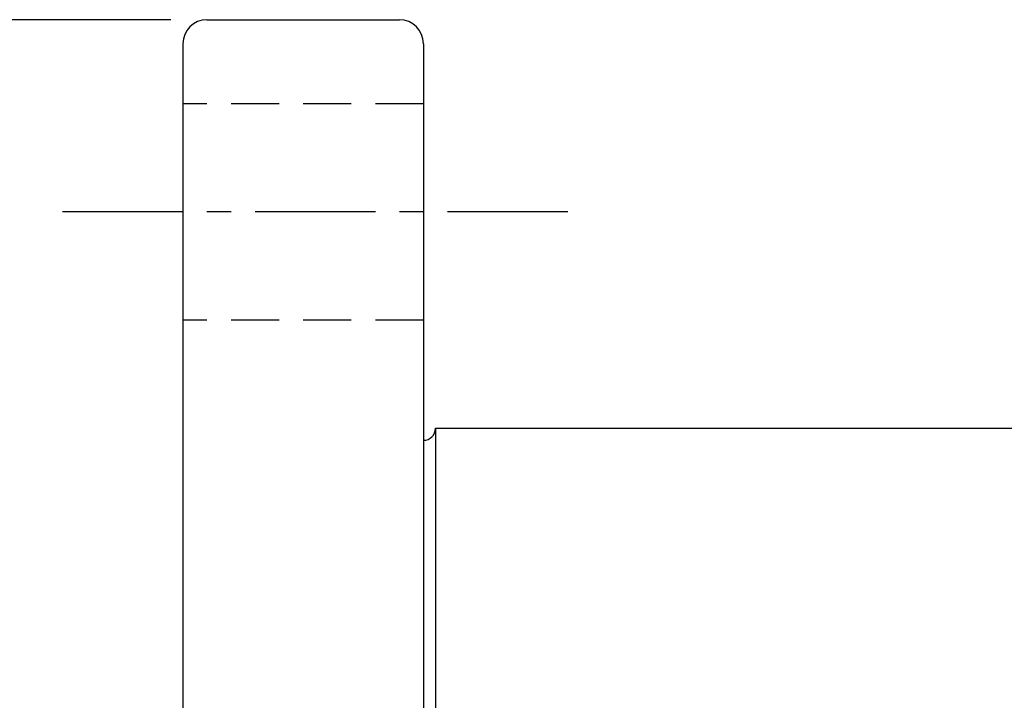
# Model space of a CAD drawing. Extents: x 17 to 125, y 17 to 89.
# Tile 32 of 48: x 85 to 105, y 61 to 75. Entities that reach past the tile are written whole.
import ezdxf

# ---------------------------------------------------------------- set-up
doc = ezdxf.new("R2010")
doc.units = 0
doc.header["$MEASUREMENT"] = 0
doc.linetypes.add('CENTER', pattern=[2, 1.25, -0.25, 0.25, -0.25])
doc.linetypes.add('DASHED', pattern=[0.75, 0.5, -0.25])
for name, color, linetype in [('CL', 1, 'CENTER'), ('DIM', 4, 'CONTINUOUS'), ('HID', 2, 'DASHED'), ('OUT', 3, 'CONTINUOUS')]:
    doc.layers.add(name, color=color, linetype=linetype)
doc.styles.add('DIM-7', font='SIMPLEX.shx', dxfattribs={"width": 0.7, "bigfont": 'chineset.shx'})
doc.dimstyles.new('CNS', dxfattribs={"dimtxt": 3.5, "dimasz": 2.5, "dimexe": 1, "dimexo": 1.5, "dimgap": 0.09, "dimtad": 0, "dimdsep": 46, "dimtxsty": 'DIM-7', "dimcen": 0.09, "dimclrd": 1, "dimclre": 1, "dimclrt": 4, "dimadec": 0, "dimazin": 0, "dimtfac": 1, "dimtix": 1, "dimtmove": 2, "dimatfit": 3, "dimfxl": 0, "dimtvp": 0.971429, "dimtolj": 1, "dimarcsym": 0})

# ---------------------------------------------------------------- blocks, each defined once
blk = doc.blocks.new('*D1')
at = {"layer": 'DIM', "linetype": 'Continuous', "lineweight": -2}
for p, q in [((87.664, 75.306), (80.861, 75.306)), ((81.361, 74.056), (81.361, 39.556)), ((87.664, 38.306), (80.861, 38.306))]:
    blk.add_line(p, q, dxfattribs=at)
at = {"layer": 'DIM', "linetype": 'Continuous'}
for points in [[(81.153, 74.056), (81.57, 74.056), (81.361, 75.306)], [(81.153, 39.556), (81.57, 39.556), (81.361, 38.306)]]:
    blk.add_solid(points, dxfattribs=at)
at = {"layer": 'DIM', "linetype": 'Continuous', "insert": (79.986, 56.806), "char_height": 1.75, "attachment_point": 5, "rotation": 90, "style": 'DIM-7'}
blk.add_mtext('\\A1;%%C37', dxfattribs=at)

msp = doc.modelspace()

# ---------------------------------------------------------------- linework, layer by layer
at = {"layer": 'CL', "linetype": 'CENTER', "ltscale": 2}
msp.add_line((95.914, 71.306), (84.914, 71.306), dxfattribs=at)
at = {"layer": 'HID', "linetype": 'DASHED', "ltscale": 2}
for p, q in [((92.914, 73.556), (87.914, 73.556)), ((92.914, 69.056), (87.914, 69.056))]:
    msp.add_line(p, q, dxfattribs=at)
at = {"layer": 'OUT', "linetype": 'Continuous'}
for p, q in [((88.414, 75.306), (92.414, 75.306)), ((87.914, 74.806), (87.914, 38.806)), ((92.914, 74.806), (92.914, 38.806)), ((93.164, 66.806), (115.414, 66.806)), ((93.164, 66.806), (93.164, 46.806))]:
    msp.add_line(p, q, dxfattribs=at)
for centre, radius, start, end in [((88.414, 74.806), 0.5, 90, 180), ((92.414, 74.806), 0.5, 0, 90), ((92.914, 66.806), 0.25, 270, 0)]:
    msp.add_arc(centre, radius, start, end, dxfattribs=at)

# ---------------------------------------------------------------- dimensions: what is measured, and where the dimension line sits
at = {"layer": 'DIM', "linetype": 'Continuous'}
dim = msp.add_linear_dim(base=(81.361, 38.306), p1=(88.414, 75.306), p2=(88.414, 38.306), angle=90, text='%%C<>', dimstyle='CNS', override={"dimscale": 0.5, "dimgap": 1, "dimtad": 1, "dimclrd": 256, "dimclre": 256, "dimclrt": 256, "dimtp": -0.007, "dimtm": 0.02, "dimtfac": 0.6, "dimtdec": 4, "dimtmove": 1}, dxfattribs=at)
dim.commit()
dim.dimension.update_dxf_attribs({"geometry": '*D1', "text_midpoint": (79.986, 56.806)})

doc.saveas('drawing.dxf')
